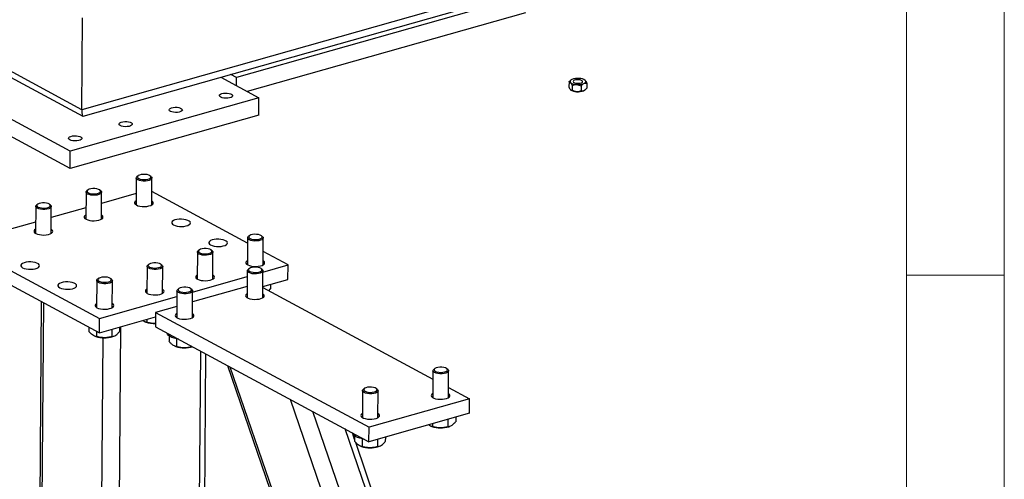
# Model space of a CAD drawing. Header units: millimetres. Extents: x 5 to 589, y 5 to 415.
# Tile 36 of 42: x 539 to 589, y 300 to 323. Entities that reach past the tile are written whole.
import ezdxf

# ---------------------------------------------------------------- set-up
doc = ezdxf.new("R2010")
doc.units = ezdxf.units.MM
doc.layers.add('TRAIT-FORT', color=4, linetype='Continuous', lineweight=25)

msp = doc.modelspace()

# ---------------------------------------------------------------- linework, layer by layer
at = {"color": 7, "linetype": 'Continuous', "lineweight": 18}
for p, q in [((589, 5), (589, 415)), ((584, 10), (584, 410)), ((589, 310), (584, 310))]:
    msp.add_line(p, q, dxfattribs=at)
at = {"layer": 'TRAIT-FORT', "color": 4, "linetype": 'Continuous', "lineweight": 25}
for p, q in [((541.776, 318.46), (508.517, 336.366)), ((508.424, 336.112), (541.829, 318.128)), ((578.14, 328.756), (541.776, 318.46)), ((541.844, 318.126), (577.661, 328.268)), ((564.491, 324.304), (549.688, 320.113)), ((541.776, 318.46), (541.813, 323.169)), ((564.484, 323.421), (550.245, 319.39)), ((541.182, 316.339), (534.055, 320.175)), ((548.888, 320.121), (550.836, 319.072)), ((549.688, 320.113), (549.402, 320.267)), ((549.685, 319.692), (549.688, 320.113)), ((566.715, 319.881), (566.713, 319.627)), ((566.81, 319.975), (566.799, 319.966)), ((566.878, 319.71), (566.876, 319.456)), ((567.334, 319.678), (567.332, 319.424)), ((567.627, 319.816), (567.625, 319.562)), ((541.175, 315.456), (534.048, 319.293)), ((567.53, 319.467), (567.541, 319.476)), ((550.836, 319.072), (541.182, 316.339)), ((550.829, 318.189), (550.836, 319.072)), ((550.829, 318.189), (541.175, 315.456)), ((541.175, 315.456), (541.182, 316.339)), ((544.652, 315.077), (544.601, 315.036)), ((545.324, 315.03), (545.274, 315.072)), ((544.562, 314.969), (544.551, 313.592)), ((545.351, 313.586), (545.362, 314.963)), ((541.988, 314.24), (541.977, 312.863)), ((542.078, 314.348), (542.027, 314.307)), ((542.75, 314.301), (542.7, 314.344)), ((542.777, 312.857), (542.788, 314.234)), ((544.556, 314.166), (542.783, 313.664)), ((550.262, 311.628), (545.357, 314.268)), ((539.503, 313.62), (539.452, 313.578)), ((540.176, 313.572), (540.125, 313.615)), ((539.413, 313.511), (539.403, 312.134)), ((540.203, 312.128), (540.213, 313.505)), ((541.981, 313.437), (540.209, 312.935)), ((539.407, 312.708), (537.634, 312.206)), ((535.551, 311.617), (542.678, 307.78)), ((550.264, 311.899), (550.253, 310.522)), ((550.353, 312.008), (550.302, 311.966)), ((551.026, 311.96), (550.976, 312.003)), ((551.053, 310.516), (551.064, 311.893)), ((547.689, 311.171), (547.678, 309.793)), ((547.779, 311.279), (547.728, 311.237)), ((548.452, 311.232), (548.401, 311.274)), ((548.478, 309.787), (548.489, 311.164)), ((552.332, 310.513), (551.058, 311.199)), ((535.545, 310.881), (542.672, 307.044)), ((545.205, 310.55), (545.154, 310.508)), ((545.877, 310.503), (545.827, 310.545)), ((551.047, 310.149), (552.332, 310.513)), ((552.326, 309.777), (552.332, 310.513)), ((545.115, 310.442), (545.104, 309.065)), ((545.904, 309.058), (545.915, 310.435)), ((550.247, 310.216), (550.236, 308.839)), ((550.337, 310.325), (550.286, 310.283)), ((551.009, 310.277), (550.959, 310.32)), ((551.036, 308.833), (551.047, 310.21)), ((542.54, 309.713), (542.53, 308.336)), ((542.63, 309.821), (542.579, 309.779)), ((543.303, 309.774), (543.252, 309.816)), ((543.33, 308.329), (543.34, 309.706)), ((547.443, 309.129), (550.245, 309.922)), ((551.041, 309.413), (552.326, 309.777)), ((551.43, 309.524), (551.428, 309.291)), ((546.643, 309.196), (546.632, 307.819)), ((546.733, 309.304), (546.682, 309.263)), ((547.405, 309.257), (547.355, 309.299)), ((547.432, 307.813), (547.443, 309.19)), ((550.241, 309.414), (547.439, 308.62)), ((551.04, 309.358), (559.746, 304.671)), ((551.34, 309.196), (551.428, 309.291)), ((539.701, 308.644), (539.543, 288.547)), ((539.669, 288.583), (539.826, 308.576)), ((542.678, 307.78), (546.641, 308.902)), ((545.548, 308.085), (545.542, 307.349)), ((546.637, 308.393), (545.548, 308.085)), ((545.548, 308.085), (556.476, 302.202)), ((542.672, 307.044), (545.546, 307.858)), ((542.672, 307.044), (542.678, 307.78)), ((545.011, 307.601), (545.057, 307.584)), ((545.097, 307.73), (545.095, 307.579)), ((542.137, 307.332), (542.135, 307.121)), ((542.523, 307.124), (542.521, 306.85)), ((543.309, 307.224), (543.306, 306.842)), ((543.626, 289.557), (543.766, 307.354)), ((543.707, 307.337), (543.705, 307.104)), ((545.542, 307.349), (556.47, 301.466)), ((542.436, 306.872), (542.483, 306.855)), ((542.73, 289.449), (542.866, 306.786)), ((543.353, 306.848), (543.398, 306.864)), ((546.24, 306.887), (546.237, 306.605)), ((546.625, 306.732), (546.622, 306.333)), ((546.539, 306.355), (546.585, 306.338)), ((547.408, 306.345), (547.407, 306.325)), ((547.407, 306.325), (547.433, 306.331)), ((547.735, 289.501), (547.866, 306.098)), ((547.994, 289.574), (548.123, 305.96)), ((549.236, 305.36), (554.063, 291.292)), ((554.165, 291.321), (549.373, 305.287)), ((559.75, 305.101), (559.739, 303.723)), ((559.839, 305.209), (559.788, 305.167)), ((560.512, 305.162), (560.462, 305.204)), ((560.539, 303.717), (560.55, 305.094)), ((556.145, 304.08), (556.135, 302.703)), ((556.235, 304.188), (556.184, 304.147)), ((556.908, 304.141), (556.857, 304.184)), ((556.935, 302.697), (556.945, 304.074)), ((560.543, 304.242), (561.625, 303.659)), ((556.456, 291.97), (552.457, 303.627)), ((561.625, 303.659), (556.476, 302.202)), ((561.619, 302.924), (561.625, 303.659)), ((557.311, 292.212), (553.606, 303.008)), ((561.619, 302.924), (556.47, 301.466)), ((560.517, 302.612), (560.514, 302.229)), ((560.916, 302.725), (560.914, 302.492)), ((558.534, 292.558), (555.252, 302.122)), ((556.47, 301.466), (556.476, 302.202)), ((559.645, 302.26), (559.692, 302.243)), ((559.73, 302.389), (559.729, 302.238)), ((560.562, 302.236), (560.607, 302.251)), ((555.741, 301.584), (555.625, 301.921)), ((555.742, 301.771), (555.74, 301.489)), ((556.128, 301.616), (556.125, 301.217)), ((556.913, 301.591), (556.91, 301.209)), ((557.312, 301.704), (557.31, 301.471)), ((558.811, 292.636), (555.795, 301.425)), ((556.041, 301.239), (556.088, 301.222)), ((556.958, 301.215), (557.003, 301.231))]:
    msp.add_line(p, q, dxfattribs=at)
at = {"layer": 'TRAIT-FORT', "color": 4, "linetype": 'Continuous', "lineweight": 25, "flags": 128}
for points in [[(566.862, 320.007), (566.831, 319.99), (566.807, 319.972), (566.788, 319.953), (566.777, 319.933), (566.771, 319.913), (566.773, 319.892), (566.782, 319.872), (566.797, 319.852)], [(567.357, 319.844), (567.398, 319.873), (567.411, 319.905), (567.396, 319.937), (567.353, 319.965), (567.289, 319.987), (567.21, 319.998), (567.127, 319.998), (567.049, 319.987), (566.986, 319.966), (566.945, 319.938), (566.931, 319.906), (566.947, 319.873), (566.989, 319.845), (567.054, 319.824), (567.132, 319.813), (567.216, 319.812), (567.294, 319.823), (567.357, 319.844)], [(567.481, 319.804), (567.511, 319.82), (567.536, 319.838), (567.554, 319.857), (567.566, 319.877), (567.571, 319.898), (567.569, 319.918), (567.561, 319.938), (567.545, 319.958)], [(548.884, 319.105), (548.837, 319.14), (548.818, 319.18), (548.829, 319.219), (548.87, 319.255), (548.936, 319.285), (549.022, 319.306), (549.12, 319.315), (549.221, 319.313), (549.317, 319.299), (549.398, 319.275), (549.458, 319.243), (549.492, 319.205), (549.496, 319.165), (549.469, 319.127), (549.416, 319.094), (549.339, 319.068), (549.246, 319.053), (549.145, 319.049), (549.046, 319.057), (548.956, 319.076), (548.884, 319.105)], [(567.53, 319.467), (567.508, 319.452), (567.478, 319.436)], [(546.31, 318.376), (546.262, 318.411), (546.244, 318.451), (546.255, 318.49), (546.295, 318.526), (546.362, 318.556), (546.447, 318.577), (546.545, 318.586), (546.647, 318.584), (546.742, 318.57), (546.824, 318.546), (546.884, 318.514), (546.917, 318.476), (546.921, 318.436), (546.895, 318.398), (546.841, 318.365), (546.764, 318.339), (546.671, 318.324), (546.571, 318.32), (546.471, 318.328), (546.382, 318.347), (546.31, 318.376)], [(543.735, 317.647), (543.688, 317.683), (543.669, 317.722), (543.681, 317.761), (543.721, 317.797), (543.787, 317.827), (543.873, 317.848), (543.971, 317.857), (544.072, 317.855), (544.168, 317.841), (544.249, 317.817), (544.31, 317.785), (544.343, 317.747), (544.347, 317.707), (544.321, 317.669), (544.267, 317.636), (544.19, 317.61), (544.097, 317.595), (543.996, 317.591), (543.897, 317.599), (543.807, 317.618), (543.735, 317.647)], [(541.161, 316.918), (541.114, 316.954), (541.095, 316.993), (541.106, 317.032), (541.147, 317.069), (541.213, 317.098), (541.299, 317.119), (541.396, 317.128), (541.498, 317.126), (541.593, 317.113), (541.675, 317.088), (541.735, 317.056), (541.769, 317.018), (541.772, 316.978), (541.746, 316.94), (541.692, 316.907), (541.615, 316.881), (541.523, 316.866), (541.422, 316.862), (541.322, 316.87), (541.233, 316.89), (541.161, 316.918)], [(545.262, 315.082), (545.199, 315.114), (545.115, 315.137), (545.017, 315.15), (544.915, 315.151), (544.816, 315.141), (544.731, 315.119), (544.666, 315.088), (544.628, 315.051), (544.619, 315.011), (544.641, 314.971), (544.692, 314.936), (544.766, 314.908), (544.858, 314.889), (544.959, 314.882), (545.061, 314.887), (545.154, 314.904), (545.229, 314.93), (545.282, 314.965), (545.305, 315.004), (545.299, 315.044), (545.262, 315.082)], [(545.324, 315.03), (545.351, 315.001), (545.362, 314.958), (545.344, 314.916), (545.297, 314.878), (545.226, 314.846), (545.135, 314.823), (545.031, 314.811), (544.922, 314.81), (544.816, 314.821), (544.721, 314.842), (544.644, 314.873), (544.59, 314.91), (544.564, 314.952), (544.568, 314.995), (544.601, 315.035), (544.601, 315.036)], [(542.75, 314.301), (542.776, 314.272), (542.788, 314.229), (542.769, 314.187), (542.723, 314.149), (542.651, 314.117), (542.56, 314.094), (542.456, 314.082), (542.348, 314.081), (542.242, 314.092), (542.147, 314.113), (542.069, 314.144), (542.016, 314.182), (541.99, 314.223), (541.993, 314.266), (542.026, 314.306), (542.027, 314.307)], [(542.688, 314.353), (542.625, 314.385), (542.54, 314.408), (542.443, 314.421), (542.34, 314.422), (542.242, 314.412), (542.157, 314.39), (542.092, 314.359), (542.054, 314.322), (542.045, 314.282), (542.067, 314.242), (542.117, 314.207), (542.192, 314.179), (542.284, 314.16), (542.385, 314.153), (542.486, 314.158), (542.579, 314.175), (542.655, 314.201), (542.707, 314.236), (542.731, 314.275), (542.724, 314.315), (542.688, 314.353)], [(540.176, 313.572), (540.202, 313.543), (540.213, 313.5), (540.195, 313.458), (540.148, 313.42), (540.077, 313.388), (539.986, 313.365), (539.882, 313.353), (539.773, 313.352), (539.667, 313.363), (539.572, 313.384), (539.495, 313.415), (539.442, 313.453), (539.416, 313.494), (539.419, 313.537), (539.452, 313.578), (539.452, 313.578)], [(540.113, 313.624), (540.05, 313.656), (539.966, 313.68), (539.868, 313.692), (539.766, 313.694), (539.668, 313.683), (539.582, 313.661), (539.518, 313.63), (539.479, 313.593), (539.471, 313.553), (539.492, 313.514), (539.543, 313.478), (539.617, 313.45), (539.709, 313.432), (539.81, 313.425), (539.912, 313.429), (540.005, 313.446), (540.081, 313.473), (540.133, 313.507), (540.157, 313.546), (540.15, 313.586), (540.113, 313.624)], [(544.553, 313.8), (544.505, 313.764), (544.476, 313.718), (544.476, 313.671), (544.507, 313.625), (544.566, 313.584)], [(544.566, 313.584), (544.649, 313.549), (544.751, 313.523), (544.866, 313.508), (544.986, 313.505), (545.104, 313.513), (545.212, 313.533), (545.305, 313.563), (545.375, 313.601), (545.418, 313.644), (545.432, 313.691), (545.416, 313.738), (545.371, 313.782), (545.353, 313.794)], [(541.979, 313.071), (541.93, 313.035), (541.901, 312.989), (541.902, 312.942), (541.933, 312.896), (541.992, 312.855)], [(541.992, 312.855), (542.075, 312.82), (542.177, 312.794), (542.291, 312.779), (542.412, 312.776), (542.53, 312.784), (542.638, 312.804), (542.73, 312.834), (542.8, 312.872), (542.844, 312.915), (542.858, 312.962), (542.842, 313.009), (542.797, 313.053), (542.779, 313.065)], [(546.467, 312.56), (546.55, 312.526), (546.652, 312.5), (546.766, 312.485), (546.886, 312.482), (547.004, 312.49), (547.113, 312.51), (547.205, 312.539), (547.275, 312.577), (547.318, 312.621), (547.333, 312.668), (547.317, 312.715), (547.272, 312.759), (547.2, 312.797), (547.107, 312.828), (546.998, 312.848), (546.879, 312.858), (546.759, 312.855), (546.645, 312.841), (546.544, 312.816), (546.462, 312.782), (546.405, 312.741), (546.376, 312.695), (546.377, 312.648), (546.408, 312.602), (546.467, 312.56)], [(539.404, 312.342), (539.356, 312.306), (539.327, 312.26), (539.328, 312.213), (539.358, 312.167), (539.417, 312.126)], [(539.417, 312.126), (539.5, 312.091), (539.602, 312.065), (539.717, 312.05), (539.837, 312.047), (539.955, 312.055), (540.064, 312.075), (540.156, 312.105), (540.226, 312.143), (540.269, 312.187), (540.283, 312.233), (540.267, 312.28), (540.222, 312.324), (540.204, 312.336)], [(550.964, 312.012), (550.9, 312.044), (550.816, 312.068), (550.719, 312.081), (550.616, 312.082), (550.518, 312.071), (550.433, 312.049), (550.368, 312.018), (550.329, 311.981), (550.321, 311.941), (550.343, 311.902), (550.393, 311.866), (550.468, 311.838), (550.56, 311.82), (550.661, 311.813), (550.762, 311.818), (550.855, 311.834), (550.931, 311.861), (550.983, 311.895), (551.007, 311.934), (551, 311.974), (550.964, 312.012)], [(548.367, 311.537), (548.45, 311.503), (548.552, 311.477), (548.667, 311.462), (548.787, 311.458), (548.905, 311.467), (549.013, 311.487), (549.106, 311.516), (549.176, 311.554), (549.219, 311.598), (549.233, 311.645), (549.217, 311.692), (549.172, 311.736), (549.101, 311.774), (549.007, 311.805), (548.898, 311.825), (548.78, 311.835), (548.66, 311.832), (548.546, 311.818), (548.444, 311.793), (548.363, 311.759), (548.306, 311.718), (548.277, 311.672), (548.277, 311.625), (548.308, 311.579), (548.367, 311.537)], [(551.026, 311.96), (551.052, 311.931), (551.063, 311.889), (551.045, 311.847), (550.999, 311.808), (550.927, 311.776), (550.836, 311.753), (550.732, 311.741), (550.623, 311.74), (550.518, 311.751), (550.423, 311.773), (550.345, 311.803), (550.292, 311.841), (550.266, 311.883), (550.269, 311.925), (550.302, 311.966), (550.302, 311.966)], [(548.452, 311.232), (548.478, 311.202), (548.489, 311.16), (548.471, 311.118), (548.424, 311.079), (548.353, 311.047), (548.262, 311.025), (548.158, 311.012), (548.049, 311.011), (547.943, 311.022), (547.848, 311.044), (547.771, 311.074), (547.717, 311.112), (547.691, 311.154), (547.695, 311.196), (547.728, 311.237), (547.728, 311.237)], [(548.389, 311.283), (548.326, 311.315), (548.242, 311.339), (548.144, 311.352), (548.042, 311.353), (547.943, 311.342), (547.858, 311.32), (547.793, 311.289), (547.755, 311.252), (547.746, 311.212), (547.768, 311.173), (547.819, 311.138), (547.893, 311.109), (547.985, 311.091), (548.086, 311.084), (548.188, 311.089), (548.281, 311.105), (548.357, 311.132), (548.409, 311.166), (548.432, 311.205), (548.426, 311.245), (548.389, 311.283)], [(538.743, 310.374), (538.826, 310.339), (538.928, 310.313), (539.043, 310.298), (539.163, 310.295), (539.281, 310.303), (539.39, 310.323), (539.482, 310.353), (539.552, 310.391), (539.595, 310.434), (539.609, 310.481), (539.593, 310.528), (539.548, 310.572), (539.477, 310.611), (539.384, 310.641), (539.274, 310.662), (539.156, 310.671), (539.036, 310.668), (538.922, 310.654), (538.821, 310.629), (538.739, 310.595), (538.682, 310.554), (538.653, 310.508), (538.654, 310.461), (538.685, 310.415), (538.743, 310.374)], [(545.877, 310.503), (545.903, 310.473), (545.915, 310.431), (545.896, 310.389), (545.85, 310.35), (545.778, 310.319), (545.687, 310.296), (545.584, 310.283), (545.475, 310.283), (545.369, 310.293), (545.274, 310.315), (545.197, 310.345), (545.143, 310.383), (545.117, 310.425), (545.121, 310.468), (545.153, 310.508), (545.154, 310.508)], [(545.815, 310.554), (545.752, 310.587), (545.667, 310.61), (545.57, 310.623), (545.467, 310.624), (545.369, 310.613), (545.284, 310.591), (545.219, 310.561), (545.181, 310.524), (545.172, 310.483), (545.194, 310.444), (545.244, 310.409), (545.319, 310.38), (545.411, 310.362), (545.512, 310.355), (545.613, 310.36), (545.706, 310.376), (545.782, 310.403), (545.834, 310.437), (545.858, 310.476), (545.851, 310.517), (545.815, 310.554)], [(550.255, 310.731), (550.206, 310.694), (550.177, 310.649), (550.178, 310.602), (550.209, 310.556), (550.268, 310.514)], [(550.268, 310.514), (550.351, 310.479), (550.453, 310.454), (550.567, 310.439), (550.687, 310.435), (550.805, 310.444), (550.914, 310.463), (551.006, 310.493), (551.076, 310.531), (551.119, 310.575), (551.134, 310.622), (551.118, 310.669), (551.073, 310.713), (551.054, 310.724)], [(547.68, 310.002), (547.632, 309.965), (547.603, 309.92), (547.604, 309.873), (547.634, 309.827), (547.693, 309.785)], [(551.009, 310.277), (551.036, 310.248), (551.047, 310.205), (551.028, 310.163), (550.982, 310.125), (550.91, 310.093), (550.819, 310.07), (550.715, 310.058), (550.606, 310.057), (550.5, 310.068), (550.405, 310.09), (550.328, 310.121), (550.275, 310.158), (550.249, 310.2), (550.253, 310.243), (550.286, 310.283)], [(550.947, 310.329), (550.884, 310.361), (550.8, 310.385), (550.703, 310.398), (550.6, 310.399), (550.502, 310.388), (550.417, 310.366), (550.352, 310.336), (550.313, 310.299), (550.304, 310.258), (550.326, 310.219), (550.376, 310.184), (550.451, 310.155), (550.542, 310.137), (550.644, 310.13), (550.745, 310.135), (550.838, 310.151), (550.914, 310.178), (550.966, 310.212), (550.99, 310.251), (550.984, 310.291), (550.947, 310.329)], [(540.644, 309.351), (540.727, 309.316), (540.829, 309.29), (540.944, 309.275), (541.064, 309.272), (541.182, 309.28), (541.29, 309.3), (541.382, 309.33), (541.452, 309.368), (541.496, 309.411), (541.51, 309.458), (541.494, 309.505), (541.449, 309.549), (541.377, 309.588), (541.284, 309.618), (541.175, 309.639), (541.056, 309.648), (540.936, 309.645), (540.822, 309.631), (540.721, 309.606), (540.639, 309.572), (540.582, 309.531), (540.553, 309.485), (540.554, 309.438), (540.585, 309.392), (540.644, 309.351)], [(543.303, 309.774), (543.329, 309.744), (543.34, 309.702), (543.322, 309.66), (543.275, 309.621), (543.204, 309.59), (543.113, 309.567), (543.009, 309.554), (542.9, 309.554), (542.794, 309.564), (542.699, 309.586), (542.622, 309.617), (542.569, 309.654), (542.543, 309.696), (542.546, 309.739), (542.579, 309.779), (542.579, 309.779)], [(543.24, 309.825), (543.177, 309.858), (543.093, 309.881), (542.995, 309.894), (542.893, 309.895), (542.795, 309.884), (542.709, 309.862), (542.645, 309.832), (542.606, 309.795), (542.598, 309.755), (542.619, 309.715), (542.67, 309.68), (542.744, 309.652), (542.836, 309.633), (542.938, 309.626), (543.039, 309.631), (543.132, 309.648), (543.208, 309.674), (543.26, 309.708), (543.284, 309.747), (543.277, 309.788), (543.24, 309.825)], [(547.693, 309.785), (547.776, 309.75), (547.878, 309.725), (547.993, 309.71), (548.113, 309.706), (548.231, 309.715), (548.34, 309.734), (548.432, 309.764), (548.502, 309.802), (548.545, 309.846), (548.559, 309.893), (548.543, 309.94), (548.498, 309.984), (548.48, 309.995)], [(545.106, 309.273), (545.057, 309.237), (545.028, 309.191), (545.029, 309.144), (545.06, 309.098), (545.119, 309.056)], [(545.119, 309.056), (545.202, 309.022), (545.304, 308.996), (545.419, 308.981), (545.539, 308.977), (545.657, 308.986), (545.765, 309.006), (545.857, 309.035), (545.927, 309.073), (545.971, 309.117), (545.985, 309.164), (545.969, 309.211), (545.924, 309.255), (545.906, 309.267)], [(547.405, 309.257), (547.432, 309.227), (547.443, 309.185), (547.424, 309.143), (547.377, 309.104), (547.306, 309.073), (547.215, 309.05), (547.111, 309.038), (547.002, 309.037), (546.896, 309.048), (546.801, 309.069), (546.724, 309.1), (546.671, 309.138), (546.645, 309.179), (546.649, 309.222), (546.682, 309.263)], [(547.343, 309.308), (547.28, 309.341), (547.196, 309.364), (547.099, 309.377), (546.996, 309.378), (546.898, 309.368), (546.812, 309.346), (546.747, 309.315), (546.709, 309.278), (546.7, 309.238), (546.722, 309.199), (546.772, 309.163), (546.846, 309.135), (546.938, 309.116), (547.039, 309.109), (547.141, 309.114), (547.234, 309.131), (547.31, 309.157), (547.362, 309.191), (547.386, 309.23), (547.38, 309.271), (547.343, 309.308)], [(550.238, 309.048), (550.215, 309.033), (550.171, 308.989), (550.157, 308.942), (550.173, 308.895), (550.218, 308.851), (550.29, 308.813), (550.383, 308.782), (550.492, 308.762), (550.611, 308.752), (550.731, 308.755), (550.845, 308.769), (550.946, 308.794), (551.028, 308.828), (551.085, 308.869), (551.114, 308.915), (551.113, 308.962), (551.082, 309.008), (551.038, 309.041)], [(542.531, 308.544), (542.483, 308.508), (542.454, 308.462), (542.455, 308.415), (542.486, 308.369), (542.544, 308.327)], [(542.544, 308.327), (542.627, 308.293), (542.729, 308.267), (542.844, 308.252), (542.964, 308.249), (543.082, 308.257), (543.191, 308.277), (543.283, 308.306), (543.353, 308.344), (543.396, 308.388), (543.41, 308.435), (543.394, 308.482), (543.349, 308.526), (543.331, 308.538)], [(546.634, 308.027), (546.611, 308.012), (546.567, 307.968), (546.553, 307.922), (546.569, 307.875), (546.614, 307.831), (546.686, 307.792), (546.779, 307.762), (546.888, 307.741), (547.007, 307.732), (547.127, 307.734), (547.241, 307.749), (547.342, 307.774), (547.423, 307.808), (547.481, 307.849), (547.51, 307.895), (547.509, 307.942), (547.478, 307.988), (547.434, 308.021)], [(546.72, 306.715), (546.642, 306.729), (546.507, 306.762), (546.388, 306.803), (546.29, 306.852), (546.216, 306.908), (546.168, 306.967), (546.147, 307.023)], [(560.512, 305.162), (560.538, 305.132), (560.549, 305.089), (560.531, 305.047), (560.484, 305.009), (560.412, 304.977), (560.321, 304.954), (560.218, 304.942), (560.109, 304.941), (560.003, 304.952), (559.908, 304.974), (559.831, 305.005), (559.778, 305.042), (559.752, 305.084), (559.755, 305.127), (559.788, 305.167)], [(560.45, 305.213), (560.387, 305.245), (560.303, 305.269), (560.205, 305.282), (560.103, 305.283), (560.004, 305.272), (559.919, 305.25), (559.854, 305.22), (559.816, 305.183), (559.807, 305.143), (559.828, 305.103), (559.879, 305.068), (559.953, 305.04), (560.045, 305.021), (560.146, 305.014), (560.248, 305.019), (560.341, 305.035), (560.417, 305.062), (560.469, 305.096), (560.493, 305.135), (560.486, 305.175), (560.45, 305.213)], [(556.908, 304.141), (556.934, 304.111), (556.945, 304.069), (556.927, 304.027), (556.88, 303.989), (556.808, 303.957), (556.717, 303.934), (556.613, 303.922), (556.505, 303.921), (556.399, 303.932), (556.304, 303.953), (556.227, 303.984), (556.173, 304.022), (556.148, 304.064), (556.151, 304.106), (556.184, 304.147)], [(556.846, 304.193), (556.783, 304.225), (556.699, 304.248), (556.601, 304.261), (556.499, 304.262), (556.4, 304.252), (556.315, 304.23), (556.25, 304.199), (556.211, 304.162), (556.203, 304.122), (556.224, 304.083), (556.274, 304.047), (556.349, 304.019), (556.441, 304.001), (556.542, 303.993), (556.643, 303.998), (556.736, 304.015), (556.812, 304.041), (556.865, 304.076), (556.889, 304.114), (556.882, 304.155), (556.846, 304.193)], [(559.74, 303.932), (559.717, 303.917), (559.674, 303.873), (559.66, 303.826), (559.676, 303.779), (559.721, 303.735), (559.792, 303.697), (559.886, 303.666), (559.995, 303.646), (560.113, 303.637), (560.233, 303.639), (560.347, 303.653), (560.448, 303.678), (560.53, 303.712), (560.587, 303.753), (560.616, 303.799), (560.615, 303.846), (560.585, 303.892), (560.54, 303.925)], [(556.136, 302.911), (556.113, 302.896), (556.07, 302.853), (556.055, 302.806), (556.071, 302.759), (556.117, 302.715), (556.188, 302.676), (556.281, 302.646), (556.391, 302.625), (556.509, 302.616), (556.629, 302.619), (556.743, 302.633), (556.844, 302.658), (556.926, 302.692), (556.983, 302.733), (557.012, 302.779), (557.011, 302.826), (556.98, 302.872), (556.936, 302.905)], [(556.222, 301.599), (556.144, 301.613), (556.009, 301.646), (555.891, 301.687), (555.793, 301.737), (555.718, 301.792), (555.67, 301.851), (555.65, 301.907)]]:
    msp.add_lwpolyline(points, dxfattribs=at)
at = {"layer": 'TRAIT-FORT', "color": 4, "linetype": 'Continuous', "lineweight": 25}
for centre, radius, start, end in [((567.103, 320.261), 0.511, 233.2303, 270.4154), ((567.158, 319.262), 0.801, 84.4032, 111.6935), ((567.184, 320.548), 0.801, 264.4032, 291.6935), ((567.24, 319.549), 0.511, 53.2303, 90.4154), ((567.1, 319.893), 0.511, 233.2303, 270.4154), ((567.182, 320.18), 0.801, 264.4032, 291.6935), ((545.487, 308.864), 1.351, 251.4339, 272.3776), ((542.929, 308.209), 1.426, 251.7847, 287.3153), ((547.032, 307.699), 1.432, 251.8334, 286.6283), ((560.138, 303.597), 1.426, 251.7846, 287.3154), ((556.534, 302.577), 1.426, 251.7846, 287.3154)]:
    msp.add_arc(centre, radius, start, end, dxfattribs=at)
msp.add_ellipse((541.911, 318.811), major_axis=(0.075, 0.685), ratio=0.163706, start_param=2.125677, end_param=3.207813, dxfattribs=at)
msp.add_ellipse((541.911, 318.811), major_axis=(0.075, 0.685), ratio=0.163706, start_param=2.125677, end_param=3.207813, dxfattribs=at)
for points, knots in [([(566.713, 319.627), (566.724, 319.602), (566.747, 319.551), (566.775, 319.506), (566.791, 319.488), (566.794, 319.484)], [0, 0, 0, 0, 0.432382, 0.879547, 1, 1, 1, 1]), ([(566.715, 319.881), (566.726, 319.894), (566.753, 319.927), (566.783, 319.948), (566.801, 319.96)], [0, 0, 0, 0, 0.408665, 1, 1, 1, 1]), ([(566.797, 319.852), (566.783, 319.864), (566.754, 319.887), (566.728, 319.883), (566.715, 319.881)], [0, 0, 0, 0, 0.5039949, 1, 1, 1, 1]), ([(566.878, 319.71), (566.867, 319.735), (566.844, 319.786), (566.816, 319.831), (566.8, 319.849), (566.797, 319.852)], [0, 0, 0, 0, 0.432382, 0.879547, 1, 1, 1, 1]), ([(566.878, 319.71), (566.909, 319.721), (566.973, 319.744), (567.052, 319.753), (567.097, 319.751), (567.106, 319.751)], [0, 0, 0, 0, 0.432382, 0.879547, 1, 1, 1, 1]), ([(567.106, 319.751), (567.146, 319.745), (567.226, 319.732), (567.298, 319.696), (567.334, 319.678)], [0, 0, 0, 0, 0.503995, 1, 1, 1, 1]), ([(567.334, 319.678), (567.345, 319.69), (567.389, 319.741), (567.44, 319.784), (567.478, 319.802), (567.481, 319.804)], [0, 0, 0, 0, 0.241768, 0.953284, 1, 1, 1, 1]), ([(567.481, 319.804), (567.513, 319.814), (567.564, 319.83), (567.61, 319.82), (567.627, 319.816)], [0, 0, 0, 0, 0.629007, 1, 1, 1, 1]), ([(567.545, 319.958), (567.56, 319.94), (567.588, 319.904), (567.614, 319.845), (567.627, 319.816)], [0, 0, 0, 0, 0.503995, 1, 1, 1, 1]), ([(566.794, 319.484), (566.808, 319.473), (566.837, 319.449), (566.863, 319.454), (566.876, 319.456)], [0, 0, 0, 0, 0.503995, 1, 1, 1, 1]), ([(567.103, 319.383), (567.063, 319.389), (566.984, 319.401), (566.912, 319.438), (566.876, 319.456)], [0, 0, 0, 0, 0.503995, 1, 1, 1, 1]), ([(567.332, 319.424), (567.3, 319.412), (567.237, 319.39), (567.158, 319.38), (567.113, 319.382), (567.103, 319.383)], [0, 0, 0, 0, 0.432382, 0.879547, 1, 1, 1, 1]), ([(567.478, 319.436), (567.475, 319.435), (567.437, 319.417), (567.386, 319.412), (567.343, 319.421), (567.332, 319.424)], [0, 0, 0, 0, 0.046716, 0.758232, 1, 1, 1, 1]), ([(567.625, 319.562), (567.607, 319.542), (567.561, 319.488), (567.51, 319.456), (567.478, 319.436)], [0, 0, 0, 0, 0.370993, 1, 1, 1, 1]), ([(545.095, 307.579), (545.046, 307.589), (544.978, 307.603), (544.908, 307.657), (544.889, 307.672)], [0, 0, 0, 0, 0.723301, 1, 1, 1, 1]), ([(545.544, 307.524), (545.516, 307.522), (545.427, 307.515), (545.275, 307.535), (545.156, 307.564), (545.095, 307.579)], [0, 0, 0, 0, 0.185183, 0.588858, 1, 1, 1, 1]), ([(542.521, 306.85), (542.472, 306.862), (542.39, 306.882), (542.272, 306.968), (542.193, 307.049), (542.148, 307.105), (542.135, 307.121)], [0, 0, 0, 0, 0.385549, 0.637642, 0.896546, 1, 1, 1, 1]), ([(543.306, 306.842), (543.341, 306.848), (543.41, 306.862), (543.514, 306.918), (543.613, 307.001), (543.674, 307.07), (543.705, 307.104)], [0, 0, 0, 0, 0.264605, 0.534948, 0.765343, 1, 1, 1, 1]), ([(543.306, 306.842), (543.238, 306.826), (543.1, 306.795), (542.896, 306.785), (542.701, 306.805), (542.581, 306.835), (542.521, 306.85)], [0, 0, 0, 0, 0.264605, 0.534948, 0.765343, 1, 1, 1, 1]), ([(546.622, 306.333), (546.573, 306.346), (546.492, 306.366), (546.374, 306.452), (546.296, 306.533), (546.25, 306.589), (546.237, 306.605)], [0, 0, 0, 0, 0.385549, 0.637642, 0.896546, 1, 1, 1, 1]), ([(547.407, 306.325), (547.339, 306.309), (547.201, 306.278), (546.997, 306.268), (546.802, 306.288), (546.682, 306.318), (546.622, 306.333)], [0, 0, 0, 0, 0.264605, 0.534948, 0.765343, 1, 1, 1, 1]), ([(560.514, 302.229), (560.549, 302.236), (560.619, 302.249), (560.723, 302.306), (560.822, 302.388), (560.883, 302.457), (560.914, 302.492)], [0, 0, 0, 0, 0.264605, 0.534948, 0.765343, 1, 1, 1, 1]), ([(559.729, 302.238), (559.68, 302.248), (559.612, 302.263), (559.543, 302.316), (559.524, 302.33)], [0, 0, 0, 0, 0.7254055, 1, 1, 1, 1]), ([(560.514, 302.229), (560.446, 302.214), (560.308, 302.183), (560.103, 302.173), (559.909, 302.193), (559.789, 302.223), (559.729, 302.238)], [0, 0, 0, 0, 0.264605, 0.534948, 0.765343, 1, 1, 1, 1]), ([(556.125, 301.217), (556.076, 301.23), (555.994, 301.25), (555.877, 301.336), (555.798, 301.417), (555.753, 301.473), (555.74, 301.489)], [0, 0, 0, 0, 0.385549, 0.637642, 0.896546, 1, 1, 1, 1]), ([(556.91, 301.209), (556.944, 301.215), (557.014, 301.229), (557.118, 301.285), (557.218, 301.368), (557.279, 301.437), (557.31, 301.471)], [0, 0, 0, 0, 0.264605, 0.534948, 0.765343, 1, 1, 1, 1]), ([(556.91, 301.209), (556.842, 301.193), (556.704, 301.162), (556.499, 301.153), (556.304, 301.172), (556.185, 301.202), (556.125, 301.217)], [0, 0, 0, 0, 0.264605, 0.534948, 0.765343, 1, 1, 1, 1])]:
    msp.add_open_spline(points, degree=3, knots=knots, dxfattribs=at)

doc.saveas('drawing.dxf')
